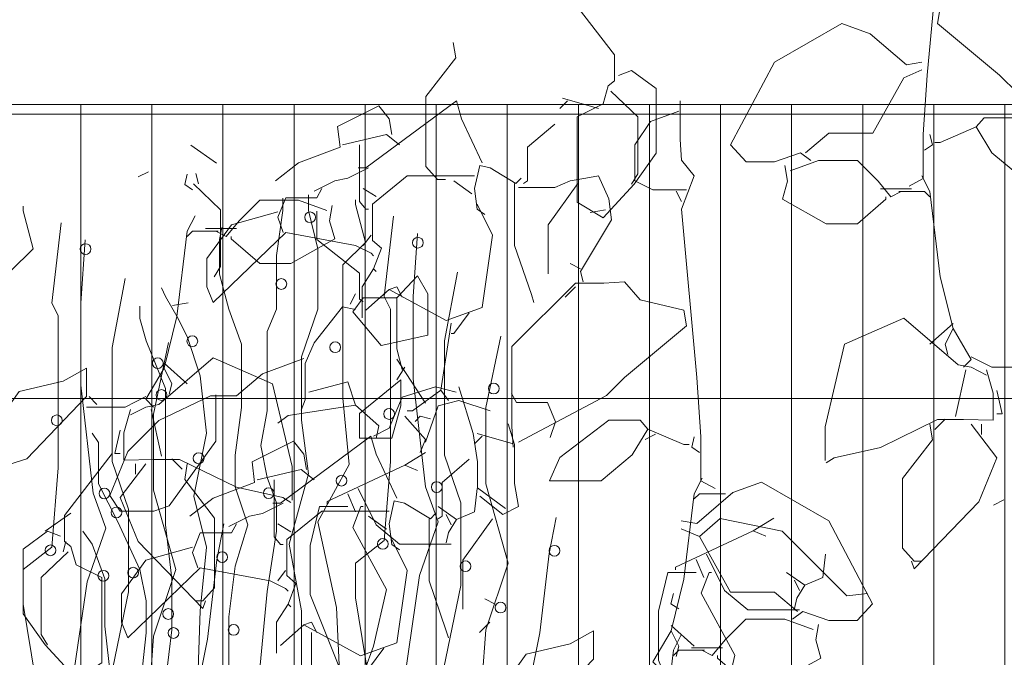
# Model space of a CAD drawing. Header units: millimetres. Extents: x 14400 to 93787, y -21104 to 39413.
# Tile 113 of 256: x 24648 to 24725, y 9781 to 9831. Entities that reach past the tile are written whole.
import ezdxf

# ---------------------------------------------------------------- set-up
doc = ezdxf.new("R2010")
doc.units = ezdxf.units.MM
for name, color, linetype, lineweight in [('_MODUS - zielen', 66, 'Continuous', 9), ('Hatch', 4, 'Continuous', 5), ('Widok', 1, 'Continuous', 15)]:
    doc.layers.add(name, color=color, linetype=linetype, lineweight=lineweight)

msp = doc.modelspace()

# ---------------------------------------------------------------- hatches: boundary and pattern name
at = {"layer": 'Hatch', "ltscale": 2, "true_color": 0xc7c7c7}
h = msp.add_hatch(dxfattribs=at)
h.set_pattern_fill('GRATE', color=9, scale=7, angle=90)
h.paths.add_polyline_path([(24866.08516, 9993.23322), (25012.58516, 9993.23322), (25012.58516, 9747.23322), (24548.33412, 9747.23322), (24548.33412, 9824.23322), (24866.08516, 9824.23322)])

# ---------------------------------------------------------------- linework, layer by layer
at = {"layer": '_MODUS - zielen', "transparency": 33554687}
for p, q in [((24668.87798, 9815.92882, -6681.00084), (24668.87798, 9816.89308, -6681.00084)), ((24670.88211, 9815.92882, -6681.00084), (24670.88211, 9817.16806, -6681.00084)), ((24674.56316, 9816.40278, -6681.00084), (24674.56316, 9816.76597, -6681.00084)), ((24648.58955, 9815.90271, -6681.00084), (24648.58955, 9816.2659, -6681.00084)), ((24649.36666, 9812.94045, -6681.00084), (24648.58955, 9815.90271, -6681.00084)), ((24668.38718, 9812.43336, -6681.00084), (24668.87798, 9815.92882, -6681.00084)), ((24671.61832, 9812.93694, -6681.00084), (24670.88211, 9815.92882, -6681.00084)), ((24675.34027, 9813.44052, -6681.00084), (24674.56316, 9816.40278, -6681.00084)), ((24676.81269, 9809.2045, -6681.00084), (24677.54277, 9815.48363, -6681.00084)), ((24650.83908, 9808.70443, -6681.00084), (24651.56917, 9814.98356, -6681.00084)), ((24663.92902, 9813.6775, -6681.00084), (24664.12774, 9814.61301, -6681.00084)), ((24653.08861, 9808.70443, -6681.00084), (24653.43675, 9813.64225, -6681.00084)), ((24663.92902, 9810.95223, -6681.00084), (24663.92902, 9813.6775, -6681.00084)), ((24679.06222, 9809.2045, -6681.00084), (24679.41036, 9814.14232, -6681.00084)), ((24647.60794, 9811.19272, -6681.00084), (24649.36666, 9812.94045, -6681.00084)), ((24671.61832, 9808.22695, -6681.00084), (24671.61832, 9812.93694, -6681.00084)), ((24673.58154, 9811.69279, -6681.00084), (24675.34027, 9813.44052, -6681.00084)), ((24668.38718, 9808.22695, -6681.00084), (24668.38718, 9812.43336, -6681.00084)), ((24673.58154, 9805.73866, -6681.00084), (24673.58154, 9811.69279, -6681.00084)), ((24655.54264, 9805.23859, -6681.00084), (24656.56352, 9810.62888, -6681.00084)), ((24664.66523, 9808.22695, -6681.00084), (24663.92902, 9810.95223, -6681.00084)), ((24681.51625, 9805.73866, -6681.00084), (24682.53712, 9811.12895, -6681.00084)), ((24659.71626, 9809.2045, -6681.00084), (24659.39387, 9809.89237, -6681.00084)), ((24660.69787, 9807.48639, -6681.00084), (24659.71626, 9809.2045, -6681.00084)), ((24677.30349, 9808.22695, -6681.00084), (24676.81269, 9809.2045, -6681.00084)), ((24679.06222, 9802.7764, -6681.00084), (24679.06222, 9809.2045, -6681.00084)), ((24651.32989, 9807.72688, -6681.00084), (24650.83908, 9808.70443, -6681.00084)), ((24653.08861, 9802.27633, -6681.00084), (24653.08861, 9808.70443, -6681.00084)), ((24657.71214, 9807.48639, -6681.00084), (24657.71214, 9808.46393, -6681.00084)), ((24665.64684, 9805.50168, -6681.00084), (24664.66523, 9808.22695, -6681.00084)), ((24667.65097, 9806.47922, -6681.00084), (24668.38718, 9808.22695, -6681.00084)), ((24670.3504, 9804.49451, -6681.00084), (24671.61832, 9808.22695, -6681.00084)), ((24677.30349, 9803.25036, -6681.00084), (24677.30349, 9808.22695, -6681.00084)), ((24651.32989, 9802.75029, -6681.00084), (24651.32989, 9807.72688, -6681.00084)), ((24658.20294, 9805.73866, -6681.00084), (24657.71214, 9807.48639, -6681.00084)), ((24661.43408, 9806.00526, -6681.00084), (24660.69787, 9807.48639, -6681.00084)), ((24662.4157, 9803.01338, -6681.00084), (24661.43408, 9806.00526, -6681.00084)), ((24667.65097, 9800.28811, -6681.00084), (24667.65097, 9806.47922, -6681.00084)), ((24684.74739, 9800.52509, -6681.00084), (24685.91056, 9806.10866, -6681.00084)), ((24655.54264, 9796.3222, -6681.00084), (24655.54264, 9805.23859, -6681.00084)), ((24659.71626, 9802.03584, -6681.00084), (24658.20294, 9805.73866, -6681.00084)), ((24658.77379, 9800.02502, -6681.00084), (24659.93695, 9805.60859, -6681.00084)), ((24665.64684, 9800.52509, -6681.00084), (24665.64684, 9805.50168, -6681.00084)), ((24673.58154, 9801.26565, -6681.00084), (24673.58154, 9805.73866, -6681.00084)), ((24681.51625, 9796.82227, -6681.00084), (24681.51625, 9805.73866, -6681.00084)), ((24670.3504, 9799.54755, -6681.00084), (24670.3504, 9804.49451, -6681.00084)), ((24651.32989, 9795.81862, -6681.00084), (24651.32989, 9802.75029, -6681.00084)), ((24662.9065, 9798.54038, -6681.00084), (24662.4157, 9803.01338, -6681.00084)), ((24677.30349, 9796.31869, -6681.00084), (24677.30349, 9803.25036, -6681.00084)), ((24680.04383, 9794.33398, -6681.00084), (24679.06222, 9802.7764, -6681.00084)), ((24654.07023, 9793.83391, -6681.00084), (24653.08861, 9802.27633, -6681.00084)), ((24659.71626, 9797.05925, -6681.00084), (24659.71626, 9802.03584, -6681.00084)), ((24674.07235, 9796.08171, -6681.00084), (24673.58154, 9801.26565, -6681.00084)), ((24665.15603, 9796.82227, -6681.00084), (24665.64684, 9800.52509, -6681.00084)), ((24684.74739, 9794.57096, -6681.00084), (24684.74739, 9800.52509, -6681.00084)), ((24658.77379, 9794.07089, -6681.00084), (24658.77379, 9800.02502, -6681.00084)), ((24667.16016, 9797.56283, -6681.00084), (24667.65097, 9800.28811, -6681.00084)), ((24670.88211, 9795.34114, -6681.00084), (24670.3504, 9799.54755, -6681.00084)), ((24654.48099, 9797.79981, -6681.00084), (24653.99019, 9798.54038, -6681.00084)), ((24661.92489, 9793.59341, -6681.00084), (24662.9065, 9798.54038, -6681.00084)), ((24654.48099, 9796.82227, -6681.00084), (24654.48099, 9797.79981, -6681.00084)), ((24667.65097, 9795.07454, -6681.00084), (24667.16016, 9797.56283, -6681.00084)), ((24654.48099, 9794.57096, -6681.00084), (24654.48099, 9796.82227, -6681.00084)), ((24659.71626, 9791.37172, -6681.00084), (24659.71626, 9797.05925, -6681.00084)), ((24665.15603, 9794.33398, -6681.00084), (24665.15603, 9796.82227, -6681.00084)), ((24682.78416, 9793.08983, -6681.00084), (24681.51625, 9796.82227, -6681.00084)), ((24650.83908, 9789.6275, -6681.00084), (24651.32989, 9795.81862, -6681.00084)), ((24656.81056, 9792.58976, -6681.00084), (24655.54264, 9796.3222, -6681.00084)), ((24671.61832, 9791.6087, -6681.00084), (24674.07235, 9796.08171, -6681.00084)), ((24676.81269, 9790.12757, -6681.00084), (24677.30349, 9796.31869, -6681.00084)), ((24668.38718, 9793.08983, -6681.00084), (24667.65097, 9795.07454, -6681.00084)), ((24669.36879, 9789.86097, -6681.00084), (24670.88211, 9795.34114, -6681.00084)), ((24655.99431, 9791.6087, -6681.00084), (24654.48099, 9794.57096, -6681.00084)), ((24666.13765, 9791.37172, -6681.00084), (24665.15603, 9794.33398, -6681.00084)), ((24681.02544, 9791.6087, -6681.00084), (24680.04383, 9794.33398, -6681.00084)), ((24686.50611, 9788.37984, -6681.00084), (24684.74739, 9794.57096, -6681.00084)), ((24655.05184, 9791.10863, -6681.00084), (24654.07023, 9793.83391, -6681.00084)), ((24660.53251, 9787.87977, -6681.00084), (24658.77379, 9794.07089, -6681.00084)), ((24662.9065, 9789.62399, -6681.00084), (24661.92489, 9793.59341, -6681.00084)), ((24668.38718, 9790.86814, -6681.00084), (24668.38718, 9793.08983, -6681.00084)), ((24682.78416, 9786.63211, -6681.00084), (24682.78416, 9793.08983, -6681.00084)), ((24656.81056, 9786.13204, -6681.00084), (24656.81056, 9792.58976, -6681.00084)), ((24689.69636, 9789.12041, -6681.00084), (24690.25127, 9791.94459, -6681.00084)), ((24657.71214, 9787.87626, -6681.00084), (24655.99431, 9791.6087, -6681.00084)), ((24660.20707, 9787.1357, -6681.00084), (24659.71626, 9791.37172, -6681.00084)), ((24663.72275, 9788.62034, -6681.00084), (24664.27767, 9791.44452, -6681.00084)), ((24665.15603, 9788.14286, -6681.00084), (24666.13765, 9791.37172, -6681.00084)), ((24673.09074, 9784.914, -6681.00084), (24671.61832, 9791.6087, -6681.00084)), ((24679.55302, 9787.4023, -6681.00084), (24681.02544, 9791.6087, -6681.00084)), ((24653.99019, 9789.86097, -6681.00084), (24653.25398, 9790.86814, -6681.00084)), ((24653.57942, 9786.90223, -6681.00084), (24655.05184, 9791.10863, -6681.00084)), ((24667.65097, 9786.15815, -6681.00084), (24668.38718, 9790.86814, -6681.00084)), ((24648.58955, 9787.87977, -6681.00084), (24650.83908, 9789.6275, -6681.00084)), ((24654.9718, 9787.1357, -6681.00084), (24653.99019, 9789.86097, -6681.00084)), ((24662.4157, 9784.6474, -6681.00084), (24662.9065, 9789.62399, -6681.00084)), ((24670.3504, 9784.6474, -6681.00084), (24669.36879, 9789.86097, -6681.00084)), ((24674.56316, 9788.37984, -6681.00084), (24676.81269, 9790.12757, -6681.00084)), ((24688.96015, 9782.92929, -6681.00084), (24689.69636, 9789.12041, -6681.00084)), ((24662.98654, 9782.42922, -6681.00084), (24663.72275, 9788.62034, -6681.00084)), ((24664.66523, 9784.17344, -6681.00084), (24665.15603, 9788.14286, -6681.00084)), ((24674.56316, 9785.65457, -6681.00084), (24674.56316, 9788.37984, -6681.00084)), ((24684.74739, 9783.16627, -6681.00084), (24686.50611, 9788.37984, -6681.00084)), ((24648.58955, 9785.1545, -6681.00084), (24648.58955, 9787.87977, -6681.00084)), ((24658.20294, 9785.41759, -6681.00084), (24657.71214, 9787.87626, -6681.00084)), ((24658.77379, 9782.6662, -6681.00084), (24660.53251, 9787.87977, -6681.00084)), ((24677.7943, 9775.22743, -6681.00084), (24679.55302, 9787.4023, -6681.00084)), ((24651.8207, 9774.72736, -6681.00084), (24653.57942, 9786.90223, -6681.00084)), ((24654.9718, 9786.63211, -6681.00084), (24654.9718, 9787.1357, -6681.00084)), ((24654.9718, 9783.43288, -6681.00084), (24654.9718, 9786.63211, -6681.00084)), ((24660.20707, 9783.16627, -6681.00084), (24660.20707, 9787.1357, -6681.00084)), ((24680.04383, 9773.24272, -6681.00084), (24682.78416, 9786.63211, -6681.00084)), ((24654.07023, 9772.74265, -6681.00084), (24656.81056, 9786.13204, -6681.00084)), ((24666.62845, 9775.22743, -6681.00084), (24667.65097, 9786.15815, -6681.00084)), ((24650.34828, 9774.49038, -6681.00084), (24648.58955, 9785.1545, -6681.00084)), ((24658.20294, 9782.92929, -6681.00084), (24658.20294, 9785.41759, -6681.00084)), ((24676.32188, 9774.99045, -6681.00084), (24674.56316, 9785.65457, -6681.00084)), ((24661.92489, 9769.77688, -6681.00084), (24662.4157, 9784.6474, -6681.00084)), ((24670.3504, 9773.00574, -6681.00084), (24670.3504, 9784.6474, -6681.00084)), ((24673.58154, 9773.4797, -6681.00084), (24673.09074, 9784.914, -6681.00084)), ((24664.66523, 9771.49499, -6681.00084), (24664.66523, 9784.17344, -6681.00084)), ((24655.99431, 9774.24989, -6681.00084), (24654.9718, 9783.43288, -6681.00084)), ((24656.97593, 9771.25801, -6681.00084), (24658.20294, 9782.92929, -6681.00084)), ((24658.69375, 9770.51744, -6681.00084), (24660.20707, 9783.16627, -6681.00084)), ((24683.76578, 9769.77688, -6681.00084), (24684.74739, 9783.16627, -6681.00084)), ((24685.97441, 9767.79217, -6681.00084), (24688.96015, 9782.92929, -6681.00084)), ((24657.79217, 9769.27681, -6681.00084), (24658.77379, 9782.6662, -6681.00084)), ((24660.0008, 9767.2921, -6681.00084), (24662.98654, 9782.42922, -6681.00084))]:
    msp.add_line(p, q, dxfattribs=at)
at = {"layer": '_MODUS - zielen', "transparency": 33554687, "elevation": -6681.00084}
for points in [[(24720.55773, 9848.14762), (24720.55773, 9845.11569), (24720.45727, 9843.49875), (24719.4465, 9842.286), (24720.45727, 9839.65828), (24719.24453, 9826.52019), (24718.94104, 9821.87131), (24718.94104, 9818.43518), (24717.82968, 9817.82887)], [(24733.59483, 9821.06277), (24733.69635, 9822.67985), (24733.69635, 9828.94568), (24728.74438, 9833.89777), (24726.5206, 9833.89777), (24724.90378, 9833.99876), (24723.69091, 9832.58391), (24720.25438, 9831.7755), (24720.05241, 9830.56276), (24724.90378, 9826.52019), (24726.31863, 9825.10534), (24733.19089, 9821.46711)], [(24691.07989, 9832.95881), (24694.81898, 9828.10783), (24694.81898, 9826.08654), (24694.31352, 9825.68234), (24693.90958, 9824.26749), (24691.88883, 9823.25685), (24691.88883, 9816.58682), (24693.90958, 9815.37394), (24696.33534, 9818.00166), (24698.05367, 9820.42715), (24698.05367, 9825.4801), (24696.13337, 9826.89521), (24695.12246, 9826.49075)], [(24710.14848, 9819.85003), (24709.3406, 9820.45646), (24707.31879, 9819.74904), (24705.095, 9819.74904), (24703.88318, 9821.06277), (24707.31879, 9827.53083), (24712.57423, 9830.56276), (24714.79802, 9829.75422), (24717.62771, 9827.32873), (24718.83953, 9827.53083)], [(24682.19298, 9829.08393), (24682.39495, 9827.87105), (24680.07071, 9824.83939), (24680.07071, 9819.38197), (24680.9801, 9818.37133), (24681.58601, 9818.37133)], [(24718.83953, 9826.92452), (24717.42468, 9826.31809), (24714.99999, 9821.97243), (24711.56333, 9821.97243), (24709.74454, 9820.45646)], [(24694.51655, 9825.27813), (24696.63882, 9823.25685), (24696.63882, 9818.81007), (24696.13337, 9818.00166)], [(24684.47054, 9819.66905), (24682.85373, 9823.10505), (24682.44979, 9824.52003), (24675.3745, 9819.26472), (24674.76859, 9819.26472)], [(24691.14084, 9824.52003), (24690.53387, 9823.91359)], [(24690.7369, 9824.72214), (24693.56659, 9823.91359)], [(24699.9334, 9824.52003), (24699.9334, 9821.48811), (24700.03386, 9819.87116), (24701.04463, 9818.65841), (24700.03386, 9816.03069), (24701.2466, 9802.8926), (24701.55009, 9798.24372), (24701.55009, 9794.80759), (24702.66145, 9794.20128)], [(24677.39631, 9821.89231), (24677.19434, 9823.10505), (24676.3854, 9824.1157), (24673.15177, 9822.49875), (24673.35374, 9820.8818), (24670.12011, 9819.66905), (24668.30026, 9818.25408)], [(24699.83189, 9823.71149), (24697.60916, 9822.90295), (24696.39628, 9821.0839), (24696.39628, 9818.25408), (24697.81113, 9817.54665), (24700.43872, 9817.54665)], [(24690.12993, 9822.70085), (24688.00766, 9820.8818), (24688.00766, 9818.25408), (24687.70418, 9818.05197)], [(24723.085, 9822.47762), (24724.29682, 9820.45646), (24726.72257, 9818.43518), (24730.76514, 9818.43518), (24729.95726, 9820.25436), (24726.11666, 9823.18517), (24723.69091, 9823.18517), (24723.085, 9822.47762)], [(24723.085, 9822.47762), (24720.25438, 9821.26487), (24719.85044, 9821.26487)], [(24678.00222, 9821.0839), (24676.99237, 9821.89231), (24673.55571, 9821.0839)], [(24719.4465, 9821.87131), (24719.64847, 9821.06277), (24719.04256, 9820.65857)], [(24661.68664, 9821.05266), (24663.70846, 9819.63782)], [(24674.8701, 9821.0839), (24674.8701, 9816.63713), (24675.3745, 9816.03069), (24675.57752, 9816.03069)], [(24708.53166, 9819.04162), (24710.75545, 9819.85003), (24713.78711, 9819.85003), (24715.40393, 9818.23308), (24716.41483, 9817.02033), (24717.22271, 9817.42454)], [(24658.38401, 9818.97017), (24657.57507, 9818.56597)], [(24675.57752, 9819.26472), (24673.95965, 9818.45631), (24672.9498, 9818.25408), (24671.33298, 9817.44567)], [(24684.67251, 9815.62648), (24684.0666, 9816.03069), (24683.86463, 9817.64777), (24684.26857, 9819.46682), (24685.07751, 9819.26472), (24687.09827, 9818.05197), (24687.50221, 9818.45631)], [(24708.12772, 9819.44582), (24708.32969, 9818.23308), (24707.92575, 9816.81823), (24711.36136, 9814.89793), (24713.78711, 9814.89793), (24716.00984, 9816.81823), (24716.00984, 9817.02033)], [(24661.41554, 9818.76807), (24661.21357, 9817.95953), (24661.81948, 9817.55532)], [(24662.09164, 9818.82914), (24662.29361, 9818.02073)], [(24683.86463, 9818.65841), (24681.64085, 9818.65841), (24678.60919, 9818.65841), (24675.87995, 9816.43502), (24675.87995, 9813.6052), (24676.58737, 9812.99889), (24675.98146, 9811.38181), (24676.18343, 9811.17971)], [(24682.24676, 9818.25408), (24683.66161, 9817.24356)], [(24687.30024, 9817.74875), (24690.12993, 9817.74875), (24691.34281, 9818.25408), (24692.55568, 9818.45631), (24693.56659, 9818.65841), (24694.37447, 9816.83923), (24694.57644, 9815.22228), (24692.15174, 9811.17971), (24692.35371, 9810.37117)], [(24718.83953, 9818.63728), (24719.4465, 9817.42454), (24720.25438, 9810.75451), (24721.26515, 9806.71194), (24720.65924, 9805.49919), (24720.86121, 9804.69065)], [(24661.88967, 9818.02073), (24664.01194, 9815.99945), (24664.01194, 9811.55267), (24663.50649, 9810.74427)], [(24671.93889, 9817.64777), (24671.53495, 9816.94035), (24669.1092, 9816.94035), (24668.50223, 9815.42438), (24668.90723, 9814.21164)], [(24675.17253, 9817.64777), (24676.18343, 9817.04133)], [(24686.99675, 9818.05197), (24686.99675, 9813.20099), (24688.31114, 9809.36066), (24688.51311, 9808.75422)], [(24691.94977, 9818.05197), (24689.62448, 9814.81794), (24689.62448, 9810.97761)], [(24699.62992, 9817.44567), (24700.03386, 9816.63713)], [(24718.03165, 9817.62664), (24715.6059, 9817.62664)], [(24717.02074, 9817.42454), (24719.04256, 9817.42454), (24719.4465, 9817.02033)], [(24672.33037, 9815.93838), (24670.10659, 9816.74678), (24667.07493, 9816.74678), (24665.45811, 9815.12984), (24664.4472, 9813.91709), (24663.63932, 9814.32129)], [(24668.50223, 9815.82859), (24664.86466, 9814.81794), (24662.94436, 9812.19035), (24662.94436, 9809.96696), (24663.44981, 9808.75422), (24669.1092, 9814.21164), (24674.56662, 9813.20099), (24675.77949, 9812.59456), (24675.98146, 9812.39245)], [(24672.73431, 9816.34258), (24672.53234, 9815.12984), (24672.93628, 9813.71499), (24669.50068, 9811.79469), (24667.07493, 9811.79469), (24664.8522, 9813.71499), (24664.8522, 9813.91709)], [(24671.52954, 9815.89114), (24671.52954, 9813.66775), (24674.86363, 9811.04016), (24674.86363, 9809.01888), (24675.16711, 9808.81677)], [(24684.0666, 9816.43502), (24685.27948, 9814.0094), (24684.47054, 9808.35002), (24681.64085, 9807.33937), (24677.19434, 9809.76486), (24677.80025, 9809.96696), (24678.20525, 9809.15842)], [(24694.11155, 9815.98038), (24692.89868, 9815.77815)], [(24662.02251, 9815.53404), (24661.41554, 9814.32129), (24660.60766, 9807.65126), (24659.59688, 9803.60869), (24660.20279, 9802.39595), (24660.00082, 9801.58741)], [(24663.84129, 9814.32129), (24661.81948, 9814.32129), (24661.41554, 9813.91709)], [(24662.83039, 9814.5234), (24665.25614, 9814.5234)], [(24675.77949, 9814.0094), (24675.17253, 9813.20099)], [(24675.98146, 9811.38181), (24675.07207, 9809.96696), (24675.07207, 9807.54147)], [(24692.15174, 9811.38181), (24691.34281, 9811.78615)], [(24675.16711, 9809.11986), (24677.79484, 9809.11986), (24679.41166, 9810.83793), (24680.22059, 9809.42308), (24680.22059, 9806.18918), (24676.58196, 9805.38064), (24674.35924, 9808.00823), (24675.16711, 9809.11986)], [(24677.19434, 9809.76486), (24675.3745, 9808.14791)], [(24686.8963, 9797.43518), (24686.79478, 9799.05226), (24686.79478, 9805.31809), (24691.74675, 9810.27018), (24693.97053, 9810.27018), (24695.58735, 9810.37117), (24696.80022, 9808.95632), (24700.23675, 9808.14791), (24700.43872, 9806.93517), (24695.58735, 9802.8926), (24694.1725, 9801.47775), (24687.30024, 9797.83952)], [(24691.74675, 9809.96696), (24690.93887, 9809.15842)], [(24674.56121, 9809.42308), (24674.15621, 9808.61467)], [(24677.80025, 9809.15842), (24677.80025, 9805.11599), (24678.20525, 9803.49904)], [(24661.48467, 9808.72298), (24660.2718, 9808.52075)], [(24674.56121, 9808.21033), (24673.5503, 9808.41244), (24671.32651, 9805.58274), (24670.61909, 9803.96566), (24670.61909, 9801.13597), (24670.31666, 9800.32743)], [(24683.45964, 9807.94568), (24682.24676, 9806.32873), (24682.04479, 9806.32873)], [(24711.25984, 9796.40367), (24711.25984, 9799.03113), (24712.7762, 9805.49919), (24717.42468, 9807.52048), (24721.67015, 9803.88224), (24722.68, 9803.68001), (24723.89288, 9803.0737)], [(24682.04479, 9807.13727), (24681.23691, 9801.88196), (24681.84282, 9801.07355)], [(24721.26515, 9807.11614), (24719.4465, 9805.49919)], [(24721.26515, 9806.71194), (24722.68, 9804.28645), (24722.07409, 9803.68001)], [(24670.51863, 9804.37), (24667.28394, 9803.15725), (24665.26319, 9801.43919), (24663.24243, 9801.43919), (24659.19986, 9799.51902), (24656.77411, 9797.09366), (24655.35926, 9793.65753), (24656.16714, 9792.44479), (24658.79486, 9792.44479), (24660.00774, 9792.84899), (24663.64637, 9797.90207), (24663.64637, 9801.33807), (24663.64637, 9801.54017)], [(24669.60219, 9793.30043), (24669.60219, 9795.92789), (24668.08583, 9802.39595), (24663.43735, 9804.41723), (24659.19189, 9800.779), (24658.18204, 9800.57677), (24656.96916, 9799.97046)], [(24677.80025, 9804.30744), (24680.02403, 9800.87131)], [(24722.68, 9804.48855), (24724.29682, 9803.68001), (24727.32954, 9803.68001)], [(24653.5325, 9801.38531), (24648.88402, 9796.53433), (24645.04342, 9795.32172), (24644.23554, 9796.13012), (24648.27811, 9801.78951), (24651.71371, 9802.59805), (24653.5325, 9803.60869), (24653.5325, 9801.38531)], [(24659.59688, 9803.60869), (24658.18204, 9801.1832), (24658.78795, 9800.57677)], [(24659.59688, 9804.0129), (24661.41554, 9802.39595)], [(24678.40722, 9803.70114), (24677.80025, 9802.6905)], [(24723.89288, 9803.47791), (24724.39833, 9801.65886), (24724.39833, 9799.53658), (24722.07409, 9799.58708), (24720.05241, 9799.58708), (24715.6059, 9797.41431), (24711.96727, 9796.60564), (24711.36136, 9796.20144)], [(24722.27606, 9803.47791), (24721.46712, 9799.8398)], [(24678.10373, 9802.6905), (24674.8701, 9800.0629), (24674.8701, 9798.14274), (24677.39631, 9798.14274), (24678.10373, 9800.66921), (24678.10373, 9802.6905)], [(24670.92257, 9801.74227), (24673.95424, 9802.55082), (24674.56121, 9800.73176)], [(24682.44332, 9801.74227), (24680.8265, 9802.14661), (24678.19878, 9801.33807), (24677.18893, 9798.91271), (24675.97605, 9798.30641)], [(24682.64635, 9802.14661), (24683.75771, 9798.50851), (24684.11089, 9796.28512), (24684.11089, 9794.26384), (24686.28392, 9792.64689)], [(24658.18204, 9801.38531), (24656.56522, 9800.57677), (24653.5325, 9800.57677)], [(24653.73553, 9801.38531), (24654.34144, 9800.779)], [(24681.23691, 9801.88196), (24679.01313, 9800.26501), (24678.60919, 9800.26501)], [(24686.74799, 9801.63952), (24687.15193, 9800.9321), (24689.57768, 9800.9321), (24690.18465, 9799.41613), (24689.77965, 9798.20339)], [(24724.70181, 9801.86083), (24725.10575, 9800.04177), (24724.70181, 9800.04177)], [(24676.17802, 9798.10417), (24676.37999, 9799.11482), (24674.56121, 9800.73176), (24669.30576, 9799.92322), (24668.49682, 9799.31692)], [(24685.07751, 9800.26501), (24682.65176, 9801.07355), (24681.03494, 9800.66921), (24680.02403, 9797.83952)], [(24656.96916, 9800.37466), (24656.46371, 9798.55561), (24656.46371, 9796.43334), (24658.78795, 9796.48384), (24660.80963, 9796.48384), (24665.25614, 9794.31107), (24668.89477, 9793.5024), (24669.50068, 9793.0982)], [(24658.58598, 9800.37466), (24659.39491, 9796.73656)], [(24678.40722, 9799.86067), (24680.02403, 9798.04162), (24679.62009, 9797.03098)], [(24680.42797, 9799.65857), (24679.62009, 9799.86067), (24679.2151, 9799.45647)], [(24720.65924, 9799.63757), (24719.85044, 9798.82916)], [(24686.49236, 9799.25436), (24686.99675, 9797.63728), (24686.99675, 9794.60549), (24687.30024, 9792.7863), (24686.08736, 9792.18), (24684.26857, 9793.59484)], [(24697.40613, 9798.85003), (24696.19431, 9796.82887), (24693.76856, 9794.80759), (24689.72599, 9794.80759), (24690.53387, 9796.62677), (24694.37447, 9799.55758), (24696.80022, 9799.55758), (24697.40613, 9798.85003)], [(24697.40613, 9798.85003), (24700.23675, 9797.63728), (24700.64069, 9797.63728)], [(24719.4465, 9799.23337), (24719.64847, 9798.02049), (24717.32423, 9794.98883), (24717.32423, 9789.53141), (24718.23362, 9788.52077), (24718.83953, 9788.52077)], [(24722.68, 9799.23337), (24724.70181, 9796.60564), (24723.28697, 9793.16951), (24718.23362, 9787.91433), (24718.03165, 9788.52077)], [(24723.48894, 9799.23337), (24723.48894, 9798.42496)], [(24656.16022, 9798.75758), (24655.75628, 9796.93853), (24656.16022, 9796.93853)], [(24677.79484, 9793.45543), (24676.17802, 9796.89143), (24675.77408, 9798.30641), (24668.69879, 9793.05109), (24668.09288, 9793.05109)], [(24684.46513, 9798.30641), (24683.85817, 9797.69997)], [(24684.06119, 9798.50851), (24686.89089, 9797.69997)], [(24698.0131, 9798.44582), (24697.20416, 9798.04162)], [(24701.04463, 9798.24372), (24700.84266, 9797.43518), (24701.44857, 9797.03098)], [(24670.7206, 9795.67868), (24670.51863, 9796.89143), (24669.7097, 9797.90207), (24666.47606, 9796.28512), (24666.67803, 9794.66817), (24663.4444, 9793.45543), (24661.62456, 9792.04045)], [(24655.55431, 9796.93853), (24651.81523, 9792.08755), (24651.81523, 9790.06627), (24652.32068, 9789.66206), (24652.72462, 9788.24722), (24654.74538, 9787.23657), (24654.74538, 9780.56654), (24652.72462, 9779.35367), (24650.29887, 9781.98139), (24648.58054, 9784.40688), (24648.58054, 9789.45983), (24650.50084, 9790.87494), (24651.51174, 9790.47047)], [(24660.20279, 9796.53433), (24661.0116, 9795.72592)], [(24680.02403, 9797.03098), (24678.40722, 9796.02033), (24679.41707, 9795.61613)], [(24658.18204, 9796.13012), (24656.16022, 9793.5024), (24657.57507, 9790.06627), (24662.62842, 9784.81109), (24662.83039, 9785.41752)], [(24657.3731, 9796.13012), (24657.3731, 9795.32172)], [(24661.41554, 9796.13012), (24661.21357, 9794.91725), (24663.53781, 9791.88558), (24663.53781, 9786.42817), (24662.62842, 9785.41752), (24662.02251, 9785.41752)], [(24678.40722, 9796.02033), (24672.34283, 9793.19064), (24672.34283, 9792.98854)], [(24683.45423, 9796.48722), (24681.33196, 9794.66817), (24681.33196, 9792.04045), (24681.02847, 9791.83835)], [(24671.32651, 9794.87028), (24670.31666, 9795.67868), (24666.88, 9794.87028)], [(24701.6516, 9795.00969), (24701.04463, 9793.79695), (24700.23675, 9787.12692), (24699.22598, 9783.08435), (24699.83189, 9781.8716), (24699.62992, 9781.06306)], [(24668.19439, 9794.87028), (24668.19439, 9790.4235), (24668.69879, 9789.81706), (24668.90182, 9789.81706)], [(24708.71741, 9783.98502), (24709.52529, 9784.59145), (24711.5471, 9783.88403), (24713.77088, 9783.88403), (24714.9827, 9785.19776), (24711.5471, 9791.66582), (24706.29165, 9794.69775), (24704.06787, 9793.88921), (24701.23818, 9791.46372), (24700.02636, 9791.66582)], [(24673.95965, 9793.79695), (24674.56662, 9792.3821)], [(24674.76859, 9794.20128), (24676.18343, 9791.37146), (24678.00222, 9789.85549), (24682.04479, 9789.85549)], [(24684.0666, 9794.20128), (24683.86463, 9792.3821), (24682.44979, 9791.77579), (24681.03494, 9792.7863)], [(24703.47039, 9793.79695), (24701.44857, 9793.79695), (24701.04463, 9793.39274)], [(24668.90182, 9793.05109), (24667.28394, 9792.24268), (24666.27409, 9792.04045), (24664.65728, 9791.23204)], [(24673.95965, 9792.7863), (24671.73692, 9792.7863), (24671.0295, 9789.75451), (24671.0295, 9785.91417), (24673.35374, 9780.05242), (24674.56662, 9778.03127), (24675.98146, 9781.8716), (24676.99237, 9786.31838), (24674.36465, 9791.16936), (24674.97056, 9792.7863), (24675.17253, 9792.7863)], [(24677.99681, 9789.41286), (24677.3909, 9789.81706), (24677.18893, 9791.43414), (24677.59287, 9793.25319), (24678.40181, 9793.05109), (24680.42256, 9791.83835), (24680.8265, 9792.24268)], [(24725.23872, 9793.31054), (24724.42978, 9792.90633)], [(24652.32068, 9792.28979), (24650.29887, 9790.87494)], [(24677.18893, 9792.44479), (24674.96514, 9792.44479), (24671.93348, 9792.44479), (24669.20424, 9790.2214), (24669.20424, 9787.39157), (24669.91167, 9786.78527), (24669.30576, 9785.16819), (24669.50773, 9784.96608)], [(24675.57105, 9792.04045), (24676.9859, 9791.02994)], [(24681.64085, 9792.18), (24682.04479, 9791.37146)], [(24665.26319, 9791.43414), (24664.85925, 9790.72672), (24662.43349, 9790.72672), (24661.82653, 9789.21076), (24662.23152, 9787.99801)], [(24668.49682, 9791.43414), (24669.50773, 9790.8277)], [(24680.32105, 9791.83835), (24680.32105, 9786.98737), (24681.63544, 9783.14703), (24681.83741, 9782.54059)], [(24682.44979, 9791.77579), (24681.84282, 9790.76515), (24681.64085, 9789.95661)], [(24685.27407, 9791.83835), (24682.94877, 9788.60432), (24682.94877, 9784.76398)], [(24701.4412, 9790.45308), (24703.05802, 9791.86792), (24707.90847, 9790.85728), (24712.96195, 9785.8042), (24714.57876, 9786.0063)], [(24707.24965, 9791.89569), (24705.63283, 9790.88505), (24706.64268, 9790.48085)], [(24705.63283, 9790.88505), (24699.56845, 9788.05536), (24699.56845, 9787.85325)], [(24700.02636, 9791.05951), (24701.4412, 9790.45308), (24703.8659, 9786.10742), (24707.30256, 9786.10742), (24709.12135, 9784.59145)], [(24651.91568, 9790.06627), (24651.71371, 9789.25786)], [(24661.82653, 9789.61496), (24658.18895, 9788.60432), (24656.26865, 9785.97673), (24656.26865, 9783.75334), (24656.77411, 9782.54059), (24662.43349, 9787.99801), (24667.89091, 9786.98737), (24669.10379, 9786.38093), (24669.30576, 9786.17883)], [(24677.3909, 9790.2214), (24678.60378, 9787.79578), (24677.79484, 9782.13639), (24674.96514, 9781.12575), (24670.51863, 9783.55124), (24671.12454, 9783.75334), (24671.52954, 9782.9448)], [(24652.11765, 9789.25786), (24649.99538, 9787.23657), (24649.99538, 9782.7898), (24650.50084, 9781.98139)], [(24701.9942, 9789.066), (24703.40905, 9786.23617), (24705.22784, 9784.72021), (24709.27041, 9784.72021)], [(24711.29222, 9789.066), (24711.09025, 9787.24682), (24709.6754, 9786.64051), (24708.26056, 9787.65102)], [(24701.18527, 9788.66166), (24701.79223, 9787.24682)], [(24669.10379, 9787.79578), (24668.49682, 9786.98737)], [(24701.18527, 9787.65102), (24698.96254, 9787.65102), (24698.25512, 9784.61922), (24698.25512, 9780.77889), (24700.57936, 9774.91713), (24701.79223, 9772.89598), (24703.20708, 9776.73632), (24704.21799, 9781.18309), (24701.59026, 9786.03407), (24702.19617, 9787.65102), (24702.39814, 9787.65102)], [(24708.86647, 9787.04471), (24709.27041, 9786.23617)], [(24709.6754, 9786.64051), (24709.06844, 9785.62987), (24708.86647, 9784.82133)], [(24699.41939, 9786.0063), (24699.21742, 9785.19776), (24699.82333, 9784.79356)], [(24669.30576, 9785.16819), (24668.39636, 9783.75334), (24668.39636, 9781.32785)], [(24685.47604, 9785.16819), (24684.6671, 9785.57252)], [(24670.51863, 9783.55124), (24668.69879, 9781.93429)], [(24685.07104, 9783.75334), (24684.26316, 9782.9448)], [(24699.22598, 9783.48855), (24701.04463, 9781.8716)], [(24710.33422, 9783.17661), (24708.11044, 9783.98502), (24705.07878, 9783.98502), (24703.46196, 9782.36807), (24702.45105, 9781.15532), (24701.64317, 9781.55953)], [(24710.73816, 9783.58081), (24710.53619, 9782.36807), (24710.94013, 9780.95322), (24707.50453, 9779.03292), (24705.07878, 9779.03292), (24702.85605, 9780.95322), (24702.85605, 9781.15532)], [(24671.12454, 9782.9448), (24671.12454, 9778.90236), (24671.52954, 9777.28541)], [(24693.16159, 9780.86096), (24688.51311, 9776.00998), (24684.67251, 9774.79737), (24683.86463, 9775.60578), (24687.9072, 9781.26516), (24691.34281, 9782.0737), (24693.16159, 9783.08435), (24693.16159, 9780.86096)], [(24700.02636, 9782.77227), (24699.41939, 9781.55953), (24698.61151, 9774.8895), (24697.60073, 9770.84693), (24698.20664, 9769.63418), (24698.00467, 9768.82564)], [(24699.22598, 9783.08435), (24697.81113, 9780.65886), (24698.41704, 9780.05242)], [(24676.78393, 9781.73205), (24675.57105, 9780.1151), (24675.36908, 9780.1151)], [(24701.84514, 9781.55953), (24699.82333, 9781.55953), (24699.41939, 9781.15532)], [(24700.83424, 9781.76163), (24703.25999, 9781.76163)]]:
    msp.add_lwpolyline(points, dxfattribs=at)
at = {"layer": '_MODUS - zielen', "transparency": 33554687}
for points in [[(24670.59274, 9815.40743, 1), (24671.43429, 9815.40743, 1)], [(24679.01825, 9813.42272, 1), (24679.8598, 9813.42272, 1)], [(24653.04465, 9812.92265, 1), (24653.8862, 9812.92265, 1)], [(24668.34321, 9810.19387, 1), (24669.18476, 9810.19387, 1)], [(24661.39012, 9805.72086, 1), (24662.23167, 9805.72086, 1)], [(24672.55597, 9805.2469, 1), (24673.39752, 9805.2469, 1)], [(24658.69069, 9804.00275, 1), (24659.53223, 9804.00275, 1)], [(24658.97523, 9801.51797, 1), (24659.81677, 9801.51797, 1)], [(24684.94883, 9802.01804, 1), (24685.79038, 9802.01804, 1)], [(24676.76872, 9800.03333, 1), (24677.61027, 9800.03333, 1)], [(24650.79512, 9799.53326, 1), (24651.63667, 9799.53326, 1)], [(24661.88093, 9796.56749, 1), (24662.72248, 9796.56749, 1)], [(24673.04677, 9794.81976, 1), (24673.88832, 9794.81976, 1)], [(24654.51707, 9793.81611, 1), (24655.35862, 9793.81611, 1)], [(24667.3616, 9793.84222, 1), (24668.20315, 9793.84222, 1)], [(24680.49067, 9794.31618, 1), (24681.33222, 9794.31618, 1)], [(24655.45954, 9792.33147, 1), (24656.30109, 9792.33147, 1)], [(24650.30431, 9789.37272, 1), (24651.14586, 9789.37272, 1)], [(24676.27792, 9789.87279, 1), (24677.11946, 9789.87279, 1)], [(24689.69329, 9789.33959, 1), (24690.53484, 9789.33959, 1)], [(24663.71969, 9788.83952, 1), (24664.56124, 9788.83952, 1)], [(24682.7402, 9788.12506, 1), (24683.58175, 9788.12506, 1)], [(24654.43703, 9787.3845, 1), (24655.27858, 9787.3845, 1)], [(24656.7666, 9787.62499, 1), (24657.60815, 9787.62499, 1)], [(24685.48054, 9784.89621, 1), (24686.32209, 9784.89621, 1)], [(24659.50693, 9784.39614, 1), (24660.34848, 9784.39614, 1)], [(24664.62126, 9783.14847, 1), (24665.46281, 9783.14847, 1)], [(24659.9177, 9782.91149, 1), (24660.75925, 9782.91149, 1)]]:
    msp.add_lwpolyline(points, format="xyb", close=True, dxfattribs=at)
at = {"layer": 'Widok', "ltscale": 2}
msp.add_lwpolyline([(24548.33412, 9832.23322), (24867.58516, 9832.23322), (24867.58516, 9824.23322), (24548.33412, 9824.23322)], close=True, dxfattribs=at)

doc.saveas('drawing.dxf')
